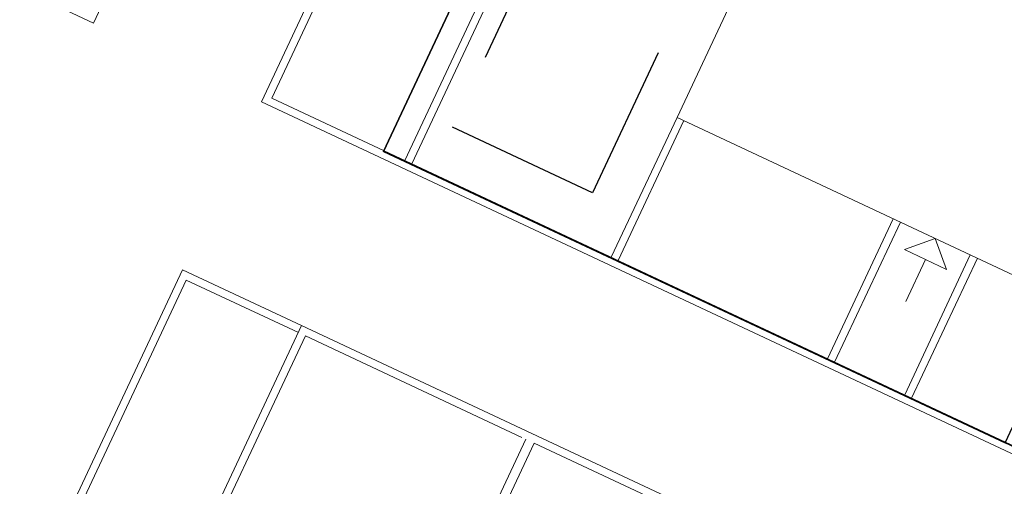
# Model space of a CAD drawing. Header units: metres. Extents: x 150385 to 171486, y 478588 to 485023.
# Tile 49 of 256: x 151632.16 to 151644.89, y 483203.65 to 483209.68. Entities that reach past the tile are written whole.
import ezdxf
from ezdxf.lldxf.tags import DXFTag

# ---------------------------------------------------------------- set-up
doc = ezdxf.new("R2010")
doc.units = ezdxf.units.M
doc.linetypes.add('Stippelfijn', pattern=[3, 2, -1])
doc.layers.add('B-WE-KG-GRENS_PERCEEL-GV', color=150, linetype='KG-PERCEEL', lineweight=30, true_color=0x007fff)
doc.layers.add('N-WE-VH-KANTOPSLUITING_ACHTERKANTBAND TERRAS-G', color=7, linetype='Continuous', lineweight=5)
doc.layers.add('N-WE-VH-PP', color=7, linetype='Continuous')
doc.styles.add('NLCS-ISO-ANNOTATIEF-T25', font='NLCS-ISO.ttf', dxfattribs={"height": 2.5})
doc.styles.get("Standard").update_dxf_attribs({"font": 'NLCS-ISO.ttf'})
tags = doc.linetypes.add('KG-PERCEEL', pattern='A,5.5,-2,["P",Standard,S=1.8,R=0,X=-0.5,Y=-0.9],-2,5.5,-2,[5,NLCS.shx,S=0.75,R=0,X=0,Y=0],-2', length=19).pattern_tags.tags
tags[6] = DXFTag(74, 10)

# ---------------------------------------------------------------- blocks, each defined once
blk = doc.blocks.new('pp')
at = {"layer": 'N-WE-VH-PP', "linetype": 'Stippelfijn', "flags": 128}
blk.add_lwpolyline([(-0.5, -5.468), (-2.5, -5.468), (-2.5, -0.468), (-0.5, -0.468)], close=True, dxfattribs=at)
at = {"layer": 'N-WE-VH-PP', "color": 0, "insert": (-1.475, -2.915), "char_height": 0.5, "attachment_point": 5, "style": 'NLCS-ISO-ANNOTATIEF-T25'}
blk.add_mtext('P', dxfattribs=at)

msp = doc.modelspace()

# ---------------------------------------------------------------- linework, layer by layer
at = {"layer": 'B-WE-KG-GRENS_PERCEEL-GV', "flags": 128}
for points in [[(151636.863, 483207.979), (151644.902, 483204.209), (151655.585, 483226.979), (151647.546, 483230.746)], [(151644.902, 483204.209), (151636.863, 483207.979), (151647.546, 483230.746), (151655.585, 483226.979), (151660.472, 483224.687), (151665.364, 483222.393), (151670.248, 483220.097), (151675.135, 483217.803), (151683.172, 483214.028), (151691.211, 483210.259), (151696.101, 483207.964), (151700.991, 483205.673), (151705.882, 483203.381), (151710.769, 483201.088), (151718.806, 483197.312), (151708.127, 483174.54), (151700.086, 483178.314), (151695.197, 483180.606), (151690.306, 483182.899), (151685.423, 483185.196), (151680.535, 483187.493), (151672.491, 483191.266), (151664.452, 483195.036), (151659.568, 483197.33), (151654.678, 483199.622), (151649.79, 483201.916)], [(151636.863, 483207.979), (151644.902, 483204.209), (151655.585, 483226.979), (151647.546, 483230.746)], [(151644.902, 483204.209), (151636.863, 483207.979), (151647.546, 483230.746), (151655.585, 483226.979), (151660.472, 483224.687), (151665.364, 483222.393), (151670.248, 483220.097), (151675.135, 483217.803), (151683.172, 483214.028), (151691.211, 483210.259), (151696.101, 483207.964), (151700.991, 483205.673), (151705.882, 483203.381), (151710.769, 483201.088), (151718.806, 483197.312), (151708.127, 483174.54), (151700.086, 483178.314), (151695.197, 483180.606), (151690.306, 483182.899), (151685.423, 483185.196), (151680.535, 483187.493), (151672.491, 483191.266), (151664.452, 483195.036), (151659.568, 483197.33), (151654.678, 483199.622), (151649.79, 483201.916)], [(151636.863, 483207.979), (151644.902, 483204.209), (151655.585, 483226.979), (151647.546, 483230.746)], [(151644.902, 483204.209), (151636.863, 483207.979), (151647.546, 483230.746), (151655.585, 483226.979), (151660.472, 483224.687), (151665.364, 483222.393), (151670.248, 483220.097), (151675.135, 483217.803), (151683.172, 483214.028), (151691.211, 483210.259), (151696.101, 483207.964), (151700.991, 483205.673), (151705.882, 483203.381), (151710.769, 483201.088), (151718.806, 483197.312), (151708.127, 483174.54), (151700.086, 483178.314), (151695.197, 483180.606), (151690.306, 483182.899), (151685.423, 483185.196), (151680.535, 483187.493), (151672.491, 483191.266), (151664.452, 483195.036), (151659.568, 483197.33), (151654.678, 483199.622), (151649.79, 483201.916)]]:
    msp.add_lwpolyline(points, close=True, dxfattribs=at)
at = {"layer": 'N-WE-VH-KANTOPSLUITING_ACHTERKANTBAND TERRAS-G', "color": 7, "lineweight": 9, "flags": 128}
for points in [[(151573.295, 483289.895), (151553.056, 483273.335), (151609.969, 483203.782), (151617.101, 483209.618, -0.288754), (151629.797, 483211.195), (151633.111, 483209.64), (151640.11, 483224.56)], [(151666.704, 483186.808), (151668.362, 483190.341), (151638.812, 483204.204), (151637.154, 483200.671), (151628.457, 483204.751, 0.288754), (151617.877, 483203.437), (151614.454, 483200.636, -0.396013), (151606.258, 483201.198), (151604.191, 483203.705), (151605.738, 483204.972), (151584.993, 483230.326), (151583.445, 483229.059), (151579.328, 483234.09), (151580.876, 483235.356), (151553.291, 483269.069)]]:
    msp.add_lwpolyline(points, format="xyb", dxfattribs=at)
for points in [[(151646.05, 483231.571), (151635.284, 483208.621), (151708.433, 483174.303)], [(151635.417, 483208.669), (151646.115, 483231.474)], [(151637.137, 483207.862), (151642.063, 483218.363), (151644.734, 483217.111)], [(151637.227, 483207.819), (151642.112, 483218.23), (151644.692, 483217.02)], [(151635.417, 483208.669), (151708.475, 483174.394)], [(151640.657, 483208.419), (151639.807, 483206.609)], [(151640.747, 483208.377), (151639.898, 483206.566)], [(151643.454, 483207.107), (151642.605, 483205.296)], [(151643.545, 483207.065), (151642.695, 483205.254)], [(151643.997, 483206.852), (151643.598, 483206.708)], [(151644.142, 483206.453), (151643.997, 483206.852)], [(151644.142, 483206.453), (151643.598, 483206.708)], [(151644.45, 483206.64), (151643.601, 483204.829)], [(151643.87, 483206.581), (151643.615, 483206.037)], [(151644.541, 483206.597), (151643.691, 483204.787)], [(151632.615, 483202.933), (151634.264, 483206.448), (151635.803, 483205.726)], [(151634.312, 483206.315), (151632.706, 483202.89)], [(151634.312, 483206.315), (151635.761, 483205.635)], [(151635.803, 483205.726), (151634.154, 483202.211)], [(151635.803, 483205.726), (151712.168, 483169.9)], [(151634.245, 483202.168), (151635.851, 483205.593), (151638.652, 483204.279)], [(151638.703, 483204.255), (151637.097, 483200.83)]]:
    msp.add_lwpolyline(points, dxfattribs=at)
msp.add_lwpolyline([(151644.777, 483217.201), (151674.526, 483203.245), (151670.406, 483194.463), (151640.657, 483208.419)], close=True, dxfattribs=at)

# ---------------------------------------------------------------- block references
at = {"layer": 'N-WE-VH-KANTOPSLUITING_ACHTERKANTBAND TERRAS-G', "color": 7, "lineweight": 9, "rotation": 334.8669053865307}
msp.add_blockref('pp', (151642.341, 483212.182), dxfattribs=at)

doc.saveas('drawing.dxf')
